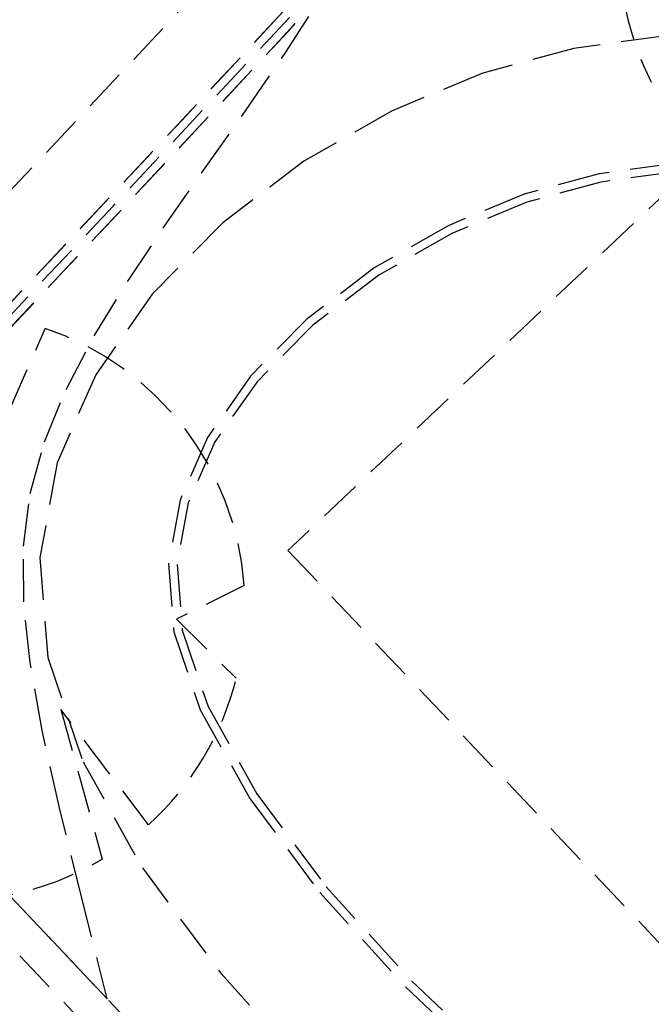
# Model space of a CAD drawing. Header units: metres. Extents: x 104098 to 104607, y 427853 to 428230.
# Tile 65 of 147: x 104259.08 to 104262.79, y 428138.95 to 428144.74. Entities that reach past the tile are written whole.
import ezdxf

# ---------------------------------------------------------------- set-up
doc = ezdxf.new("R2010")
doc.units = ezdxf.units.M
doc.linetypes.add('DASHED2', pattern=[0.375, 0.25, -0.125])

# ---------------------------------------------------------------- blocks, each defined once
blk = doc.blocks.new('school2')
at = {"color": 252, "linetype": 'DASHED2'}
for p, q in [((107988.828, 456632.4761), (107988.828, 456616.7761)), ((107988.828, 456632.4761), (107988.828, 456622.7761)), ((107988.828, 456632.4761), (107988.828, 456620.7761)), ((107988.628, 456632.2761), (107988.628, 456620.7761)), ((107988.628, 456632.2761), (107988.628, 456621.9044)), ((107993.4145, 456630.5619), (107993.822, 456630.6612)), ((107993.0039, 456630.4738), (107993.4145, 456630.5619)), ((107992.5963, 456630.3914), (107993.0039, 456630.4738)), ((107992.1975, 456630.3092), (107992.5963, 456630.3914)), ((107988.828, 456630.3687), (107988.828, 456627.2399)), ((107990.4525, 456630.0061), (107991.2709, 456630.3529)), ((107991.8135, 456630.2217), (107992.1975, 456630.3092)), ((107991.4502, 456630.1234), (107991.8135, 456630.2217)), ((107991.1134, 456630.0089), (107991.4502, 456630.1234)), ((107992.4553, 456630.088), (107991.8653, 456630.0675)), ((107993.0496, 456630.0232), (107992.4553, 456630.088)), ((107991.8653, 456630.0675), (107991.2997, 456629.952)), ((107990.8091, 456629.8726), (107991.1134, 456630.0089)), ((107993.6279, 456629.8829), (107993.0496, 456630.0232)), ((107991.2997, 456629.952), (107990.7789, 456629.7315)), ((107990.5404, 456629.7088), (107990.8091, 456629.8726)), ((107994.17, 456629.6769), (107993.6279, 456629.8829)), ((107990.2993, 456629.5112), (107990.5404, 456629.7088)), ((107990.7789, 456629.7315), (107990.323, 456629.3964)), ((107994.6589, 456629.4147), (107994.17, 456629.6769)), ((107990.075, 456629.273), (107990.2993, 456629.5112)), ((107990.323, 456629.3964), (107989.9523, 456628.9369)), ((107995.0904, 456629.1051), (107994.6589, 456629.4147)), ((107992.4275, 456629.3366), (107991.954, 456629.3202)), ((107992.9199, 456629.2829), (107992.4275, 456629.3366)), ((107989.8567, 456628.9876), (107990.075, 456629.273)), ((107991.954, 456629.3202), (107991.5232, 456629.2321)), ((107992.4256, 456629.2865), (107991.9599, 456629.2703)), ((107992.9113, 456629.2336), (107992.4256, 456629.2865)), ((107993.4054, 456629.1651), (107992.9199, 456629.2829)), ((107991.5232, 456629.2321), (107991.1522, 456629.0751)), ((107991.9599, 456629.2703), (107991.5381, 456629.1841)), ((107993.3905, 456629.1173), (107992.9113, 456629.2336)), ((107991.5381, 456629.1841), (107991.1771, 456629.0314)), ((107993.8583, 456628.993), (107993.4054, 456629.1651)), ((107993.8375, 456628.9474), (107993.3905, 456629.1173)), ((107991.1522, 456629.0751), (107990.8457, 456628.8498)), ((107989.6336, 456628.6482), (107989.8567, 456628.9876)), ((107991.1771, 456629.0314), (107990.8805, 456628.8133)), ((107994.2614, 456628.7768), (107993.8583, 456628.993)), ((107989.9523, 456628.9369), (107989.682, 456628.3495)), ((107994.2349, 456628.7343), (107993.8375, 456628.9474)), ((107990.8457, 456628.8498), (107990.5946, 456628.5386)), ((107990.8805, 456628.8133), (107990.6375, 456628.512)), ((107994.614, 456628.5239), (107994.2614, 456628.7768)), ((107994.5823, 456628.4851), (107994.2349, 456628.7343)), ((107989.7985, 456628.664), (107989.371, 456627.857)), ((107989.395, 456628.2482), (107989.6336, 456628.6482)), ((107989.7069, 456627.8167), (107989.7985, 456628.664)), ((107991.0826, 456628.4517), (107990.6571, 456628.5818)), ((107990.6571, 456628.5818), (107990.6738, 456628.0879)), ((107990.5946, 456628.5386), (107990.3921, 456628.0986)), ((107990.6375, 456628.512), (107990.4394, 456628.0818)), ((107991.4108, 456628.4255), (107991.4108, 456621.7255)), ((107994.5815, 456628.4255), (107991.4108, 456628.4255)), ((107989.682, 456628.3495), (107989.5066, 456627.657)), ((107989.1301, 456627.781), (107989.395, 456628.2482)), ((107990.3921, 456628.0986), (107990.2457, 456627.5204)), ((107990.4394, 456628.0818), (107990.2949, 456627.5113)), ((107988.828, 456627.2399), (107989.1301, 456627.781)), ((107989.5066, 456627.657), (107989.4158, 456626.8884)), ((107990.2457, 456627.5204), (107990.1649, 456626.8366)), ((107990.2949, 456627.5113), (107990.2148, 456626.8332)), ((107989.4158, 456626.8884), (107989.3992, 456626.0726)), ((107990.1649, 456626.8366), (107990.1496, 456626.0861)), ((107990.2148, 456626.8332), (107990.1997, 456626.087)), ((107990.1496, 456626.0861), (107990.1938, 456625.3054)), ((107990.1997, 456626.087), (107990.2436, 456625.3099))]:
    blk.add_line(p, q, dxfattribs=at)
for centre, radius, start, end in [((107963.176, 457111.127), 478.5422, 270.128471, 276.228591), ((107963.176, 457111.127), 478.5422, 270.128471, 276.228591), ((107963.176, 457111.1274), 478.6426, 270.128469, 276.227308), ((107963.176, 457111.1274), 480.8926, 270.128469, 276.198617), ((107963.176, 457111.1274), 481.3426, 273.054885, 276.133061), ((107963.176, 457111.1274), 481.3926, 273.054567, 276.132434), ((107963.176, 457111.1274), 481.4426, 273.05425, 276.131808), ((107963.176, 457111.1274), 481.3426, 273.054885, 273.623023), ((107963.176, 457111.1274), 481.4426, 273.05425, 273.649608), ((107989.7439, 456629.5443), 1.7279, 320.78204, 27.9033), ((107996.5119, 456628.4713), 1.7279, 133.86312, 163.63882), ((107989.7439, 456629.5443), 1.7279, 217.97467, 257.53778), ((107989.7439, 456629.5443), 1.7279, 268.77269, 302.55933)]:
    blk.add_arc(centre, radius, start, end, dxfattribs=at)

msp = doc.modelspace()

# ---------------------------------------------------------------- block references
at = {"rotation": 43.40342385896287}
msp.add_blockref('school2', (339564.7791, 22181.4821), dxfattribs=at)

doc.saveas('drawing.dxf')
